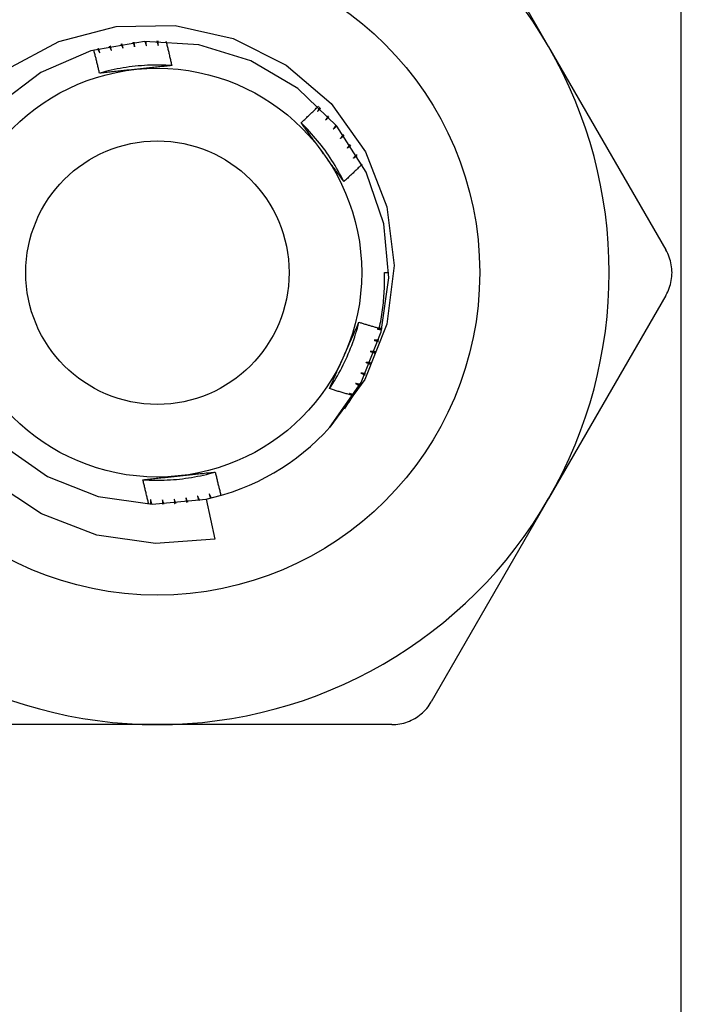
# Model space of a CAD drawing. Header units: inches. Extents: x 6 to 216, y 11 to 118.
# Tile 96 of 212: x 7.891 to 8.177, y 77.611 to 78.038. Entities that reach past the tile are written whole.
import ezdxf

# ---------------------------------------------------------------- set-up
doc = ezdxf.new("R2010")
doc.units = ezdxf.units.IN
doc.header["$MEASUREMENT"] = 0
doc.layers.add('Visible Edges(ANSI)', color=7, linetype='Continuous', lineweight=25)
doc.layers.add('Visible Tangent Edges(ANSI)', color=7, linetype='Continuous', lineweight=25)

msp = doc.modelspace()

# ---------------------------------------------------------------- linework, layer by layer
at = {"layer": 'Visible Edges(ANSI)'}
for p, q in [((8.06896, 78.11444), (8.11982, 78.02634)), ((8.11982, 78.02634), (8.17068, 77.93825)), ((8.04863, 77.92841), (8.05059, 77.92841)), ((8.17068, 77.91857), (8.11982, 77.83048)), ((7.97138, 77.83028), (7.97512, 77.81296)), ((8.11982, 77.83048), (8.06896, 77.74239)), ((7.9502, 77.73255), (7.84848, 77.73255)), ((8.05192, 77.73255), (7.9502, 77.73255))]:
    msp.add_line(p, q, dxfattribs=at)
at = {"layer": 'Visible Edges(ANSI)', "flags": 128}
for points in [[(7.88483, 78.01639), (7.90747, 78.02854), (7.93233, 78.03505), (7.95798, 78.0355), (7.98304, 78.02985), (8.006, 78.01837), (8.02551, 78.00172), (8.04042, 77.98081), (8.04975, 77.95693), (8.05293, 77.93147), (8.0497, 77.90601), (8.0402, 77.88216), (8.02502, 77.86147)], [(7.94998, 78.0288), (7.95, 78.02872), (7.95003, 78.02864), (7.95005, 78.02856), (7.95008, 78.02848), (7.9501, 78.0284), (7.95012, 78.02831), (7.95015, 78.02823), (7.95017, 78.02815), (7.9502, 78.02807), (7.95022, 78.02799), (7.95024, 78.0279), (7.95027, 78.02782), (7.95029, 78.02774), (7.95031, 78.02766), (7.95034, 78.02758), (7.95036, 78.02749), (7.95039, 78.02741), (7.95041, 78.02733), (7.95043, 78.02725), (7.95046, 78.02717), (7.95048, 78.02708), (7.9505, 78.027), (7.95053, 78.02692), (7.95055, 78.02684)], [(7.95055, 78.02684), (7.95055, 78.02692), (7.95055, 78.027), (7.95054, 78.02708), (7.95054, 78.02717), (7.95054, 78.02725), (7.95054, 78.02733), (7.95053, 78.02741), (7.95053, 78.02749), (7.95053, 78.02758), (7.95053, 78.02766), (7.95053, 78.02774), (7.95052, 78.02782), (7.95052, 78.0279), (7.95052, 78.02799), (7.95052, 78.02807), (7.95052, 78.02815), (7.95051, 78.02823), (7.95051, 78.02831), (7.95051, 78.02839), (7.95051, 78.02848), (7.95051, 78.02856), (7.95051, 78.02864), (7.9505, 78.02872), (7.9505, 78.0288)], [(8.02502, 77.86147), (8.03858, 77.88079), (8.04725, 77.90273), (8.05057, 77.9261), (8.04833, 77.94959), (8.04068, 77.97192), (8.02802, 77.99184), (8.01106, 78.00825), (7.99074, 78.02025), (7.96818, 78.02718), (7.94463, 78.02865), (7.92138, 78.02458), (7.89973, 78.0152), (7.88086, 78.00102)], [(7.92512, 78.01482), (7.92502, 78.01524), (7.92492, 78.01566), (7.92482, 78.01609), (7.92473, 78.01651), (7.92463, 78.01693), (7.92453, 78.01736), (7.92443, 78.01778), (7.92433, 78.0182), (7.92423, 78.01863), (7.92413, 78.01905), (7.92402, 78.01947), (7.92392, 78.01989), (7.92382, 78.02032), (7.92371, 78.02074), (7.92361, 78.02116), (7.92351, 78.02158), (7.9234, 78.022), (7.9233, 78.02243), (7.92319, 78.02285), (7.92308, 78.02327), (7.92298, 78.02369), (7.92287, 78.02411), (7.92276, 78.02453), (7.92265, 78.02495)], [(7.92421, 78.02538), (7.92426, 78.02531), (7.9243, 78.02524), (7.92435, 78.02517), (7.92439, 78.02509), (7.92443, 78.02502), (7.92448, 78.02495), (7.92452, 78.02487), (7.92457, 78.0248), (7.92461, 78.02473), (7.92466, 78.02465), (7.9247, 78.02458), (7.92474, 78.02451), (7.92479, 78.02443), (7.92483, 78.02436), (7.92487, 78.02429), (7.92492, 78.02421), (7.92496, 78.02414), (7.92501, 78.02407), (7.92505, 78.024), (7.92509, 78.02392), (7.92514, 78.02385), (7.92518, 78.02378), (7.92523, 78.0237), (7.92527, 78.02363)], [(7.92527, 78.02363), (7.92525, 78.02371), (7.92522, 78.02379), (7.9252, 78.02387), (7.92518, 78.02394), (7.92515, 78.02402), (7.92513, 78.0241), (7.92511, 78.02418), (7.92508, 78.02426), (7.92506, 78.02434), (7.92504, 78.02442), (7.92502, 78.02449), (7.92499, 78.02457), (7.92497, 78.02465), (7.92495, 78.02473), (7.92492, 78.02481), (7.9249, 78.02489), (7.92488, 78.02497), (7.92485, 78.02505), (7.92483, 78.02512), (7.92481, 78.0252), (7.92479, 78.02528), (7.92476, 78.02536), (7.92474, 78.02544), (7.92472, 78.02552)], [(7.92928, 78.0266), (7.92932, 78.02653), (7.92936, 78.02645), (7.9294, 78.02638), (7.92944, 78.0263), (7.92948, 78.02623), (7.92952, 78.02615), (7.92956, 78.02608), (7.9296, 78.026), (7.92964, 78.02593), (7.92968, 78.02585), (7.92972, 78.02577), (7.92977, 78.0257), (7.92981, 78.02562), (7.92985, 78.02555), (7.92989, 78.02547), (7.92993, 78.0254), (7.92997, 78.02532), (7.93001, 78.02525), (7.93005, 78.02517), (7.93009, 78.0251), (7.93013, 78.02502), (7.93017, 78.02495), (7.93021, 78.02487), (7.93025, 78.02479)], [(7.93025, 78.02479), (7.93023, 78.02487), (7.93021, 78.02495), (7.93019, 78.02503), (7.93017, 78.02511), (7.93015, 78.02519), (7.93013, 78.02527), (7.93011, 78.02535), (7.93009, 78.02543), (7.93007, 78.02551), (7.93006, 78.02559), (7.93004, 78.02567), (7.93002, 78.02575), (7.93, 78.02583), (7.92998, 78.02591), (7.92996, 78.02599), (7.92994, 78.02607), (7.92992, 78.02615), (7.9299, 78.02623), (7.92989, 78.02631), (7.92987, 78.02639), (7.92985, 78.02647), (7.92983, 78.02655), (7.92981, 78.02663), (7.92979, 78.02671)], [(7.93441, 78.02756), (7.93444, 78.02748), (7.93448, 78.0274), (7.93452, 78.02732), (7.93455, 78.02725), (7.93459, 78.02717), (7.93462, 78.02709), (7.93466, 78.02701), (7.9347, 78.02694), (7.93473, 78.02686), (7.93477, 78.02678), (7.93481, 78.02671), (7.93484, 78.02663), (7.93488, 78.02655), (7.93491, 78.02647), (7.93495, 78.0264), (7.93499, 78.02632), (7.93502, 78.02624), (7.93506, 78.02616), (7.93509, 78.02609), (7.93513, 78.02601), (7.93517, 78.02593), (7.9352, 78.02586), (7.93524, 78.02578), (7.93527, 78.0257)], [(7.93527, 78.0257), (7.93526, 78.02578), (7.93525, 78.02586), (7.93523, 78.02594), (7.93522, 78.02602), (7.9352, 78.0261), (7.93519, 78.02618), (7.93517, 78.02626), (7.93516, 78.02635), (7.93514, 78.02643), (7.93513, 78.02651), (7.93511, 78.02659), (7.9351, 78.02667), (7.93508, 78.02675), (7.93507, 78.02683), (7.93505, 78.02691), (7.93504, 78.02699), (7.93502, 78.02707), (7.93501, 78.02715), (7.93499, 78.02723), (7.93498, 78.02731), (7.93497, 78.02739), (7.93495, 78.02747), (7.93494, 78.02756), (7.93492, 78.02764)], [(7.93957, 78.02824), (7.93961, 78.02816), (7.93964, 78.02808), (7.93967, 78.028), (7.9397, 78.02793), (7.93974, 78.02785), (7.93977, 78.02777), (7.9398, 78.02769), (7.93983, 78.02761), (7.93986, 78.02753), (7.9399, 78.02745), (7.93993, 78.02737), (7.93996, 78.02729), (7.93999, 78.02721), (7.94002, 78.02714), (7.94006, 78.02706), (7.94009, 78.02698), (7.94012, 78.0269), (7.94015, 78.02682), (7.94019, 78.02674), (7.94022, 78.02666), (7.94025, 78.02658), (7.94028, 78.0265), (7.94031, 78.02642), (7.94034, 78.02634)], [(7.94034, 78.02634), (7.94033, 78.02643), (7.94032, 78.02651), (7.94031, 78.02659), (7.9403, 78.02667), (7.94029, 78.02675), (7.94028, 78.02683), (7.94027, 78.02691), (7.94026, 78.02699), (7.94025, 78.02708), (7.94024, 78.02716), (7.94023, 78.02724), (7.94022, 78.02732), (7.94021, 78.0274), (7.9402, 78.02748), (7.94019, 78.02756), (7.94018, 78.02764), (7.94016, 78.02773), (7.94015, 78.02781), (7.94014, 78.02789), (7.94013, 78.02797), (7.94012, 78.02805), (7.94011, 78.02813), (7.9401, 78.02821), (7.94009, 78.0283)], [(7.94477, 78.02866), (7.9448, 78.02858), (7.94483, 78.0285), (7.94485, 78.02842), (7.94488, 78.02834), (7.94491, 78.02826), (7.94494, 78.02817), (7.94497, 78.02809), (7.94499, 78.02801), (7.94502, 78.02793), (7.94505, 78.02785), (7.94508, 78.02777), (7.94511, 78.02769), (7.94513, 78.02761), (7.94516, 78.02753), (7.94519, 78.02745), (7.94522, 78.02737), (7.94525, 78.02729), (7.94527, 78.02721), (7.9453, 78.02713), (7.94533, 78.02705), (7.94536, 78.02697), (7.94539, 78.02688), (7.94541, 78.0268), (7.94544, 78.02672)], [(7.94544, 78.02672), (7.94543, 78.02681), (7.94543, 78.02689), (7.94542, 78.02697), (7.94542, 78.02705), (7.94541, 78.02713), (7.9454, 78.02721), (7.9454, 78.0273), (7.94539, 78.02738), (7.94538, 78.02746), (7.94538, 78.02754), (7.94537, 78.02762), (7.94536, 78.0277), (7.94536, 78.02779), (7.94535, 78.02787), (7.94535, 78.02795), (7.94534, 78.02803), (7.94533, 78.02811), (7.94533, 78.02819), (7.94532, 78.02828), (7.94531, 78.02836), (7.94531, 78.02844), (7.9453, 78.02852), (7.9453, 78.0286), (7.94529, 78.02869)], [(7.95392, 78.02874), (7.95403, 78.0283), (7.95414, 78.02786), (7.95425, 78.02742), (7.95436, 78.02698), (7.95447, 78.02654), (7.95458, 78.0261), (7.95468, 78.02566), (7.95479, 78.02522), (7.9549, 78.02478), (7.955, 78.02434), (7.95511, 78.0239), (7.95521, 78.02346), (7.95532, 78.02302), (7.95542, 78.02258), (7.95553, 78.02214), (7.95563, 78.0217), (7.95573, 78.02126), (7.95583, 78.02082), (7.95594, 78.02037), (7.95604, 78.01993), (7.95614, 78.01949), (7.95624, 78.01905), (7.95634, 78.01861), (7.95643, 78.01817)], [(7.95643, 78.01816), (7.95512, 78.01824), (7.9538, 78.0183), (7.95248, 78.01834), (7.95116, 78.01837), (7.94984, 78.01837), (7.94852, 78.01835), (7.94721, 78.01832), (7.94589, 78.01827), (7.94457, 78.01819), (7.94325, 78.0181), (7.94194, 78.01799), (7.94063, 78.01786), (7.93932, 78.01771), (7.93801, 78.01754), (7.9367, 78.01735), (7.9354, 78.01715), (7.9341, 78.01692), (7.9328, 78.01668), (7.93151, 78.01642), (7.93022, 78.01613), (7.92894, 78.01583), (7.92766, 78.01551), (7.92639, 78.01517), (7.92512, 78.01482)], [(7.94094, 78.01651), (7.94027, 78.01644), (7.93961, 78.01637), (7.93895, 78.0163), (7.93828, 78.01623), (7.93762, 78.01616), (7.93696, 78.01609), (7.9363, 78.01602), (7.93564, 78.01595), (7.93498, 78.01588), (7.93432, 78.01581), (7.93366, 78.01574), (7.933, 78.01567), (7.93234, 78.0156), (7.93168, 78.01553), (7.93102, 78.01546), (7.93037, 78.01539), (7.92971, 78.01532), (7.92905, 78.01525), (7.9284, 78.01518), (7.92774, 78.0151), (7.92708, 78.01503), (7.92643, 78.01496), (7.92577, 78.01489), (7.92512, 78.01482)], [(7.95643, 78.01817), (7.95579, 78.0181), (7.95515, 78.01803), (7.95451, 78.01795), (7.95387, 78.01788), (7.95322, 78.01781), (7.95258, 78.01774), (7.95194, 78.01768), (7.9513, 78.01761), (7.95065, 78.01754), (7.95001, 78.01747), (7.94936, 78.0174), (7.94872, 78.01733), (7.94807, 78.01726), (7.94743, 78.01719), (7.94678, 78.01712), (7.94613, 78.01706), (7.94549, 78.01699), (7.94484, 78.01692), (7.94419, 78.01685), (7.94354, 78.01678), (7.94289, 78.01671), (7.94224, 78.01665), (7.94159, 78.01658), (7.94094, 78.01651)], [(8.01249, 77.99333), (8.01281, 77.99363), (8.01312, 77.99393), (8.01344, 77.99422), (8.01376, 77.99452), (8.01408, 77.99482), (8.01439, 77.99512), (8.01471, 77.99541), (8.01503, 77.99571), (8.01534, 77.99601), (8.01566, 77.99631), (8.01597, 77.99661), (8.01629, 77.99691), (8.0166, 77.99721), (8.01691, 77.99751), (8.01723, 77.99781), (8.01754, 77.99811), (8.01785, 77.99841), (8.01817, 77.99872), (8.01848, 77.99902), (8.01879, 77.99932), (8.0191, 77.99963), (8.01941, 77.99993), (8.01972, 78.00023), (8.02003, 78.00054)], [(8.02057, 78.00001), (8.02053, 77.99994), (8.02049, 77.99986), (8.02045, 77.99979), (8.02041, 77.99971), (8.02037, 77.99964), (8.02033, 77.99956), (8.02029, 77.99949), (8.02025, 77.99941), (8.02021, 77.99934), (8.02016, 77.99926), (8.02012, 77.99919), (8.02008, 77.99911), (8.02004, 77.99904), (8.02, 77.99896), (8.01996, 77.99889), (8.01992, 77.99881), (8.01988, 77.99874), (8.01984, 77.99866), (8.0198, 77.99859), (8.01976, 77.99851), (8.01972, 77.99844), (8.01968, 77.99836), (8.01963, 77.99829), (8.01959, 77.99821)], [(8.01959, 77.99821), (8.01965, 77.99827), (8.01971, 77.99833), (8.01976, 77.99839), (8.01982, 77.99845), (8.01987, 77.99851), (8.01993, 77.99857), (8.01999, 77.99863), (8.02004, 77.99869), (8.0201, 77.99875), (8.02015, 77.99881), (8.02021, 77.99887), (8.02027, 77.99893), (8.02032, 77.99899), (8.02038, 77.99905), (8.02043, 77.99911), (8.02049, 77.99917), (8.02055, 77.99923), (8.0206, 77.99929), (8.02066, 77.99935), (8.02072, 77.99941), (8.02077, 77.99947), (8.02083, 77.99953), (8.02088, 77.99959), (8.02094, 77.99965)], [(8.02419, 77.99626), (8.02415, 77.99619), (8.0241, 77.99612), (8.02406, 77.99604), (8.02401, 77.99597), (8.02397, 77.9959), (8.02393, 77.99583), (8.02388, 77.99575), (8.02384, 77.99568), (8.02379, 77.99561), (8.02375, 77.99553), (8.0237, 77.99546), (8.02366, 77.99539), (8.02361, 77.99532), (8.02357, 77.99524), (8.02352, 77.99517), (8.02348, 77.9951), (8.02344, 77.99503), (8.02339, 77.99495), (8.02335, 77.99488), (8.0233, 77.99481), (8.02326, 77.99473), (8.02321, 77.99466), (8.02317, 77.99459), (8.02312, 77.99452)], [(8.02312, 77.99452), (8.02318, 77.99457), (8.02324, 77.99463), (8.0233, 77.99469), (8.02336, 77.99474), (8.02342, 77.9948), (8.02348, 77.99486), (8.02354, 77.99491), (8.0236, 77.99497), (8.02365, 77.99503), (8.02371, 77.99508), (8.02377, 77.99514), (8.02383, 77.9952), (8.02389, 77.99526), (8.02395, 77.99531), (8.02401, 77.99537), (8.02407, 77.99543), (8.02413, 77.99548), (8.02419, 77.99554), (8.02425, 77.9956), (8.02431, 77.99565), (8.02436, 77.99571), (8.02442, 77.99577), (8.02448, 77.99582), (8.02454, 77.99588)], [(8.03104, 77.96789), (8.03045, 77.96907), (8.02985, 77.97024), (8.02922, 77.9714), (8.02858, 77.97255), (8.02793, 77.9737), (8.02725, 77.97483), (8.02656, 77.97596), (8.02586, 77.97707), (8.02514, 77.97818), (8.0244, 77.97927), (8.02365, 77.98035), (8.02288, 77.98142), (8.02209, 77.98249), (8.02129, 77.98353), (8.02048, 77.98457), (8.01965, 77.9856), (8.0188, 77.98661), (8.01794, 77.98761), (8.01707, 77.9886), (8.01618, 77.98957), (8.01528, 77.99053), (8.01436, 77.99148), (8.01343, 77.99241), (8.01249, 77.99333)], [(8.02186, 77.98048), (8.02147, 77.98102), (8.02108, 77.98156), (8.02069, 77.9821), (8.02029, 77.98264), (8.0199, 77.98318), (8.01951, 77.98372), (8.01912, 77.98425), (8.01873, 77.98479), (8.01834, 77.98533), (8.01795, 77.98587), (8.01756, 77.9864), (8.01717, 77.98694), (8.01678, 77.98747), (8.01639, 77.98801), (8.016, 77.98854), (8.01561, 77.98908), (8.01522, 77.98961), (8.01483, 77.99014), (8.01444, 77.99068), (8.01405, 77.99121), (8.01366, 77.99174), (8.01327, 77.99227), (8.01288, 77.9928), (8.01249, 77.99333)], [(8.02761, 77.99233), (8.02757, 77.99226), (8.02752, 77.99219), (8.02747, 77.99212), (8.02742, 77.99205), (8.02737, 77.99198), (8.02733, 77.99191), (8.02728, 77.99184), (8.02723, 77.99177), (8.02718, 77.9917), (8.02713, 77.99163), (8.02708, 77.99156), (8.02704, 77.99149), (8.02699, 77.99142), (8.02694, 77.99135), (8.02689, 77.99128), (8.02684, 77.9912), (8.02679, 77.99113), (8.02675, 77.99106), (8.0267, 77.99099), (8.02665, 77.99092), (8.0266, 77.99085), (8.02655, 77.99078), (8.0265, 77.99071), (8.02646, 77.99064)], [(8.02646, 77.99064), (8.02652, 77.9907), (8.02658, 77.99075), (8.02664, 77.9908), (8.0267, 77.99086), (8.02677, 77.99091), (8.02683, 77.99096), (8.02689, 77.99102), (8.02695, 77.99107), (8.02701, 77.99113), (8.02708, 77.99118), (8.02714, 77.99123), (8.0272, 77.99129), (8.02726, 77.99134), (8.02732, 77.99139), (8.02739, 77.99145), (8.02745, 77.9915), (8.02751, 77.99155), (8.02757, 77.99161), (8.02763, 77.99166), (8.0277, 77.99171), (8.02776, 77.99177), (8.02782, 77.99182), (8.02788, 77.99188), (8.02794, 77.99193)], [(8.03083, 77.98823), (8.03078, 77.98816), (8.03072, 77.98809), (8.03067, 77.98802), (8.03062, 77.98796), (8.03057, 77.98789), (8.03052, 77.98782), (8.03047, 77.98775), (8.03041, 77.98768), (8.03036, 77.98762), (8.03031, 77.98755), (8.03026, 77.98748), (8.03021, 77.98741), (8.03015, 77.98735), (8.0301, 77.98728), (8.03005, 77.98721), (8.03, 77.98714), (8.02995, 77.98707), (8.02989, 77.98701), (8.02984, 77.98694), (8.02979, 77.98687), (8.02974, 77.9868), (8.02969, 77.98674), (8.02964, 77.98667), (8.02958, 77.9866)], [(8.02958, 77.9866), (8.02965, 77.98665), (8.02971, 77.9867), (8.02978, 77.98675), (8.02984, 77.9868), (8.02991, 77.98685), (8.02997, 77.9869), (8.03004, 77.98695), (8.0301, 77.987), (8.03016, 77.98705), (8.03023, 77.9871), (8.03029, 77.98715), (8.03036, 77.98721), (8.03042, 77.98726), (8.03049, 77.98731), (8.03055, 77.98736), (8.03062, 77.98741), (8.03068, 77.98746), (8.03075, 77.98751), (8.03081, 77.98756), (8.03088, 77.98761), (8.03094, 77.98766), (8.03101, 77.98771), (8.03107, 77.98776), (8.03114, 77.98781)], [(8.03382, 77.98396), (8.03377, 77.9839), (8.03371, 77.98383), (8.03366, 77.98377), (8.0336, 77.9837), (8.03355, 77.98364), (8.03349, 77.98357), (8.03344, 77.98351), (8.03338, 77.98344), (8.03333, 77.98338), (8.03327, 77.98331), (8.03322, 77.98325), (8.03316, 77.98318), (8.03311, 77.98312), (8.03305, 77.98305), (8.03299, 77.98299), (8.03294, 77.98292), (8.03288, 77.98286), (8.03283, 77.98279), (8.03277, 77.98273), (8.03272, 77.98266), (8.03266, 77.9826), (8.03261, 77.98253), (8.03255, 77.98247), (8.0325, 77.9824)], [(8.0325, 77.9824), (8.03256, 77.98245), (8.03263, 77.9825), (8.0327, 77.98254), (8.03276, 77.98259), (8.03283, 77.98264), (8.0329, 77.98268), (8.03297, 77.98273), (8.03303, 77.98278), (8.0331, 77.98282), (8.03317, 77.98287), (8.03324, 77.98292), (8.0333, 77.98297), (8.03337, 77.98301), (8.03344, 77.98306), (8.0335, 77.98311), (8.03357, 77.98315), (8.03364, 77.9832), (8.03371, 77.98325), (8.03377, 77.98329), (8.03384, 77.98334), (8.03391, 77.98339), (8.03398, 77.98343), (8.03404, 77.98348), (8.03411, 77.98353)], [(8.03105, 77.96789), (8.03066, 77.96841), (8.03028, 77.96893), (8.0299, 77.96945), (8.02952, 77.96997), (8.02914, 77.97049), (8.02876, 77.97101), (8.02837, 77.97154), (8.02799, 77.97206), (8.02761, 77.97258), (8.02723, 77.9731), (8.02685, 77.97363), (8.02646, 77.97415), (8.02608, 77.97468), (8.0257, 77.9752), (8.02532, 77.97573), (8.02493, 77.97625), (8.02455, 77.97678), (8.02417, 77.97731), (8.02379, 77.97783), (8.0234, 77.97836), (8.02302, 77.97889), (8.02263, 77.97942), (8.02225, 77.97995), (8.02186, 77.98048)], [(8.03659, 77.97955), (8.03654, 77.97948), (8.03648, 77.97942), (8.03642, 77.97936), (8.03636, 77.9793), (8.0363, 77.97924), (8.03624, 77.97917), (8.03618, 77.97911), (8.03613, 77.97905), (8.03607, 77.97899), (8.03601, 77.97892), (8.03595, 77.97886), (8.03589, 77.9788), (8.03583, 77.97874), (8.03577, 77.97868), (8.03572, 77.97861), (8.03566, 77.97855), (8.0356, 77.97849), (8.03554, 77.97843), (8.03548, 77.97837), (8.03542, 77.9783), (8.03536, 77.97824), (8.03531, 77.97818), (8.03525, 77.97812), (8.03519, 77.97806)], [(8.03519, 77.97806), (8.03526, 77.9781), (8.03533, 77.97814), (8.0354, 77.97819), (8.03547, 77.97823), (8.03554, 77.97827), (8.0356, 77.97832), (8.03567, 77.97836), (8.03574, 77.9784), (8.03581, 77.97845), (8.03588, 77.97849), (8.03595, 77.97853), (8.03602, 77.97858), (8.03609, 77.97862), (8.03616, 77.97866), (8.03623, 77.97871), (8.0363, 77.97875), (8.03637, 77.97879), (8.03644, 77.97884), (8.03651, 77.97888), (8.03658, 77.97892), (8.03665, 77.97897), (8.03672, 77.97901), (8.03679, 77.97905), (8.03686, 77.9791)], [(8.03894, 77.97535), (8.03862, 77.97503), (8.03829, 77.97472), (8.03797, 77.97441), (8.03764, 77.97409), (8.03732, 77.97378), (8.03699, 77.97346), (8.03666, 77.97315), (8.03633, 77.97284), (8.03601, 77.97253), (8.03568, 77.97221), (8.03535, 77.9719), (8.03502, 77.97159), (8.03469, 77.97128), (8.03436, 77.97097), (8.03403, 77.97066), (8.0337, 77.97035), (8.03337, 77.97004), (8.03304, 77.96973), (8.03271, 77.96942), (8.03238, 77.96912), (8.03205, 77.96881), (8.03171, 77.9685), (8.03138, 77.96819), (8.03105, 77.96789)], [(8.17068, 77.91857), (8.17109, 77.91932), (8.17147, 77.92009), (8.17182, 77.92088), (8.17213, 77.92168), (8.17241, 77.9225), (8.17265, 77.92333), (8.17285, 77.92417), (8.17302, 77.92502), (8.17315, 77.92587), (8.17324, 77.92672), (8.1733, 77.92757), (8.17332, 77.92841), (8.1733, 77.92925), (8.17324, 77.9301), (8.17315, 77.93095), (8.17302, 77.9318), (8.17285, 77.93265), (8.17265, 77.93349), (8.17241, 77.93432), (8.17213, 77.93514), (8.17182, 77.93595), (8.17147, 77.93674), (8.17109, 77.93751), (8.17068, 77.93825)], [(8.04642, 77.90432), (8.04663, 77.90531), (8.04683, 77.9063), (8.04702, 77.90729), (8.0472, 77.90829), (8.04737, 77.90929), (8.04753, 77.91028), (8.04768, 77.91128), (8.04782, 77.91228), (8.04794, 77.91329), (8.04806, 77.91429), (8.04817, 77.91529), (8.04827, 77.9163), (8.04835, 77.91731), (8.04843, 77.91831), (8.04849, 77.91932), (8.04855, 77.92033), (8.0486, 77.92134), (8.04863, 77.92235), (8.04866, 77.92336), (8.04867, 77.92437), (8.04868, 77.92538), (8.04867, 77.92639), (8.04865, 77.9274), (8.04863, 77.92841)], [(8.0248, 77.87814), (8.02553, 77.87924), (8.02624, 77.88035), (8.02694, 77.88147), (8.02762, 77.8826), (8.02828, 77.88374), (8.02893, 77.88489), (8.02956, 77.88605), (8.03017, 77.88722), (8.03077, 77.8884), (8.03134, 77.88958), (8.0319, 77.89077), (8.03245, 77.89198), (8.03297, 77.89319), (8.03348, 77.8944), (8.03397, 77.89563), (8.03445, 77.89686), (8.0349, 77.8981), (8.03534, 77.89934), (8.03576, 77.90059), (8.03615, 77.90185), (8.03654, 77.90311), (8.0369, 77.90438), (8.03724, 77.90565), (8.03757, 77.90693)], [(8.03112, 77.89238), (8.03139, 77.89299), (8.03167, 77.8936), (8.03194, 77.89421), (8.03221, 77.89482), (8.03248, 77.89543), (8.03275, 77.89604), (8.03302, 77.89665), (8.03329, 77.89725), (8.03356, 77.89786), (8.03383, 77.89847), (8.0341, 77.89907), (8.03437, 77.89968), (8.03464, 77.90028), (8.0349, 77.90089), (8.03517, 77.90149), (8.03544, 77.9021), (8.03571, 77.9027), (8.03597, 77.90331), (8.03624, 77.90391), (8.03651, 77.90452), (8.03677, 77.90512), (8.03704, 77.90572), (8.0373, 77.90633), (8.03757, 77.90693)], [(8.03757, 77.90693), (8.03794, 77.90682), (8.0383, 77.9067), (8.03867, 77.90659), (8.03904, 77.90648), (8.03941, 77.90637), (8.03978, 77.90626), (8.04014, 77.90615), (8.04051, 77.90603), (8.04088, 77.90592), (8.04125, 77.90581), (8.04162, 77.90571), (8.04199, 77.9056), (8.04236, 77.90549), (8.04273, 77.90538), (8.0431, 77.90527), (8.04347, 77.90516), (8.04383, 77.90506), (8.0442, 77.90495), (8.04457, 77.90484), (8.04494, 77.90474), (8.04531, 77.90463), (8.04568, 77.90453), (8.04605, 77.90442), (8.04642, 77.90432)], [(8.04761, 77.90411), (8.04752, 77.90411), (8.04744, 77.9041), (8.04735, 77.9041), (8.04727, 77.9041), (8.04718, 77.90409), (8.04709, 77.90409), (8.04701, 77.90409), (8.04692, 77.90409), (8.04684, 77.90408), (8.04675, 77.90408), (8.04667, 77.90408), (8.04658, 77.90407), (8.0465, 77.90407), (8.04641, 77.90407), (8.04633, 77.90406), (8.04624, 77.90406), (8.04616, 77.90406), (8.04607, 77.90406), (8.04599, 77.90405), (8.0459, 77.90405), (8.04582, 77.90405), (8.04573, 77.90404), (8.04565, 77.90404), (8.04556, 77.90404)], [(8.04556, 77.90404), (8.04564, 77.90402), (8.04572, 77.904), (8.0458, 77.90398), (8.04588, 77.90397), (8.04596, 77.90395), (8.04604, 77.90393), (8.04612, 77.90391), (8.0462, 77.9039), (8.04628, 77.90388), (8.04636, 77.90386), (8.04644, 77.90384), (8.04652, 77.90382), (8.0466, 77.9038), (8.04668, 77.90379), (8.04676, 77.90377), (8.04684, 77.90375), (8.04692, 77.90373), (8.047, 77.90371), (8.04708, 77.9037), (8.04716, 77.90368), (8.04724, 77.90366), (8.04732, 77.90364), (8.0474, 77.90362), (8.04748, 77.90361)], [(8.04647, 77.90452), (8.04651, 77.9045), (8.04656, 77.90449), (8.04661, 77.90448), (8.04666, 77.90446), (8.04671, 77.90445), (8.04676, 77.90443), (8.0468, 77.90442), (8.04685, 77.90441), (8.0469, 77.90439), (8.04695, 77.90438), (8.047, 77.90437), (8.04705, 77.90435), (8.0471, 77.90434), (8.04714, 77.90433), (8.04719, 77.90431), (8.04724, 77.9043), (8.04729, 77.90429), (8.04734, 77.90427), (8.04739, 77.90426), (8.04743, 77.90425), (8.04748, 77.90423), (8.04753, 77.90422), (8.04758, 77.90421), (8.04763, 77.90419)], [(8.04417, 77.89912), (8.04425, 77.8991), (8.04432, 77.89908), (8.0444, 77.89906), (8.04448, 77.89903), (8.04456, 77.89901), (8.04464, 77.89899), (8.04472, 77.89897), (8.0448, 77.89895), (8.04488, 77.89892), (8.04496, 77.8989), (8.04503, 77.89888), (8.04511, 77.89886), (8.04519, 77.89883), (8.04527, 77.89881), (8.04535, 77.89879), (8.04543, 77.89877), (8.04551, 77.89875), (8.04559, 77.89872), (8.04567, 77.8987), (8.04574, 77.89868), (8.04582, 77.89866), (8.0459, 77.89863), (8.04598, 77.89861), (8.04606, 77.89859)], [(8.04621, 77.89909), (8.04613, 77.89909), (8.04604, 77.89909), (8.04596, 77.89909), (8.04587, 77.89909), (8.04579, 77.89909), (8.0457, 77.89909), (8.04562, 77.8991), (8.04553, 77.8991), (8.04545, 77.8991), (8.04536, 77.8991), (8.04528, 77.8991), (8.04519, 77.8991), (8.0451, 77.8991), (8.04502, 77.89911), (8.04493, 77.89911), (8.04485, 77.89911), (8.04476, 77.89911), (8.04468, 77.89911), (8.04459, 77.89911), (8.04451, 77.89911), (8.04442, 77.89912), (8.04434, 77.89912), (8.04425, 77.89912), (8.04417, 77.89912)], [(8.02481, 77.87813), (8.02507, 77.87872), (8.02533, 77.87932), (8.02559, 77.87991), (8.02585, 77.8805), (8.02611, 77.88109), (8.02637, 77.88168), (8.02663, 77.88227), (8.02689, 77.88286), (8.02716, 77.88346), (8.02742, 77.88405), (8.02768, 77.88464), (8.02794, 77.88523), (8.02821, 77.88583), (8.02847, 77.88642), (8.02873, 77.88701), (8.029, 77.88761), (8.02926, 77.8882), (8.02953, 77.8888), (8.02979, 77.88939), (8.03006, 77.88999), (8.03032, 77.89059), (8.03059, 77.89118), (8.03086, 77.89178), (8.03112, 77.89238)], [(8.04252, 77.89428), (8.0426, 77.89426), (8.04267, 77.89423), (8.04275, 77.89421), (8.04283, 77.89418), (8.04291, 77.89415), (8.04299, 77.89413), (8.04306, 77.8941), (8.04314, 77.89407), (8.04322, 77.89405), (8.0433, 77.89402), (8.04337, 77.894), (8.04345, 77.89397), (8.04353, 77.89394), (8.04361, 77.89392), (8.04368, 77.89389), (8.04376, 77.89386), (8.04384, 77.89384), (8.04392, 77.89381), (8.044, 77.89379), (8.04407, 77.89376), (8.04415, 77.89373), (8.04423, 77.89371), (8.04431, 77.89368), (8.04438, 77.89365)], [(8.04456, 77.89414), (8.04448, 77.89415), (8.04439, 77.89415), (8.04431, 77.89416), (8.04422, 77.89417), (8.04414, 77.89417), (8.04405, 77.89418), (8.04397, 77.89418), (8.04388, 77.89419), (8.0438, 77.89419), (8.04371, 77.8942), (8.04363, 77.89421), (8.04354, 77.89421), (8.04346, 77.89422), (8.04337, 77.89422), (8.04329, 77.89423), (8.0432, 77.89424), (8.04312, 77.89424), (8.04303, 77.89425), (8.04295, 77.89425), (8.04286, 77.89426), (8.04277, 77.89427), (8.04269, 77.89427), (8.0426, 77.89428), (8.04252, 77.89428)], [(8.04062, 77.88954), (8.0407, 77.88951), (8.04078, 77.88948), (8.04085, 77.88945), (8.04093, 77.88942), (8.041, 77.88939), (8.04108, 77.88936), (8.04116, 77.88933), (8.04123, 77.8893), (8.04131, 77.88927), (8.04139, 77.88924), (8.04146, 77.88921), (8.04154, 77.88918), (8.04161, 77.88915), (8.04169, 77.88912), (8.04177, 77.88909), (8.04184, 77.88906), (8.04192, 77.88902), (8.042, 77.88899), (8.04207, 77.88896), (8.04215, 77.88893), (8.04222, 77.8889), (8.0423, 77.88887), (8.04238, 77.88884), (8.04245, 77.88881)], [(8.04266, 77.88929), (8.04257, 77.8893), (8.04249, 77.88931), (8.0424, 77.88932), (8.04232, 77.88933), (8.04223, 77.88934), (8.04215, 77.88935), (8.04206, 77.88936), (8.04198, 77.88937), (8.04189, 77.88938), (8.04181, 77.88939), (8.04172, 77.8894), (8.04164, 77.88941), (8.04156, 77.88942), (8.04147, 77.88943), (8.04139, 77.88944), (8.0413, 77.88945), (8.04122, 77.88946), (8.04113, 77.88948), (8.04105, 77.88949), (8.04096, 77.8895), (8.04088, 77.88951), (8.04079, 77.88952), (8.04071, 77.88953), (8.04062, 77.88954)], [(8.03848, 77.8849), (8.03856, 77.88486), (8.03863, 77.88483), (8.03871, 77.88479), (8.03878, 77.88476), (8.03886, 77.88473), (8.03893, 77.88469), (8.03901, 77.88466), (8.03908, 77.88462), (8.03916, 77.88459), (8.03923, 77.88456), (8.0393, 77.88452), (8.03938, 77.88449), (8.03945, 77.88445), (8.03953, 77.88442), (8.0396, 77.88439), (8.03968, 77.88435), (8.03975, 77.88432), (8.03983, 77.88428), (8.0399, 77.88425), (8.03997, 77.88421), (8.04005, 77.88418), (8.04012, 77.88415), (8.0402, 77.88411), (8.04027, 77.88408)], [(8.0405, 77.88455), (8.04042, 77.88456), (8.04033, 77.88457), (8.04025, 77.88459), (8.04017, 77.8846), (8.04008, 77.88462), (8.04, 77.88463), (8.03991, 77.88465), (8.03983, 77.88466), (8.03974, 77.88468), (8.03966, 77.88469), (8.03958, 77.88471), (8.03949, 77.88472), (8.03941, 77.88473), (8.03932, 77.88475), (8.03924, 77.88476), (8.03916, 77.88478), (8.03907, 77.88479), (8.03899, 77.88481), (8.0389, 77.88482), (8.03882, 77.88484), (8.03874, 77.88485), (8.03865, 77.88487), (8.03857, 77.88488), (8.03848, 77.8849)], [(8.03611, 77.88037), (8.03618, 77.88034), (8.03625, 77.8803), (8.03632, 77.88026), (8.0364, 77.88022), (8.03647, 77.88018), (8.03654, 77.88015), (8.03662, 77.88011), (8.03669, 77.88007), (8.03676, 77.88003), (8.03683, 77.87999), (8.03691, 77.87996), (8.03698, 77.87992), (8.03705, 77.87988), (8.03712, 77.87984), (8.0372, 77.8798), (8.03727, 77.87977), (8.03734, 77.87973), (8.03741, 77.87969), (8.03749, 77.87965), (8.03756, 77.87961), (8.03763, 77.87958), (8.0377, 77.87954), (8.03778, 77.8795), (8.03785, 77.87946)], [(8.0381, 77.87992), (8.03802, 77.87994), (8.03794, 77.87995), (8.03785, 77.87997), (8.03777, 77.87999), (8.03769, 77.88001), (8.0376, 77.88003), (8.03752, 77.88005), (8.03744, 77.88007), (8.03735, 77.88009), (8.03727, 77.88011), (8.03719, 77.88012), (8.0371, 77.88014), (8.03702, 77.88016), (8.03694, 77.88018), (8.03685, 77.8802), (8.03677, 77.88022), (8.03669, 77.88024), (8.03661, 77.88026), (8.03652, 77.88028), (8.03644, 77.8803), (8.03636, 77.88032), (8.03627, 77.88033), (8.03619, 77.88035), (8.03611, 77.88037)], [(8.03501, 77.87508), (8.03459, 77.87521), (8.03416, 77.87533), (8.03373, 77.87545), (8.03331, 77.87557), (8.03288, 77.8757), (8.03245, 77.87582), (8.03203, 77.87594), (8.0316, 77.87607), (8.03118, 77.8762), (8.03075, 77.87632), (8.03033, 77.87645), (8.0299, 77.87657), (8.02948, 77.8767), (8.02905, 77.87683), (8.02863, 77.87696), (8.0282, 77.87709), (8.02778, 77.87722), (8.02735, 77.87734), (8.02693, 77.87747), (8.02651, 77.87761), (8.02608, 77.87774), (8.02566, 77.87787), (8.02523, 77.878), (8.02481, 77.87813)], [(8.0335, 77.87598), (8.03356, 77.87594), (8.03362, 77.8759), (8.03369, 77.87587), (8.03375, 77.87583), (8.03381, 77.87579), (8.03388, 77.87576), (8.03394, 77.87572), (8.034, 77.87568), (8.03407, 77.87564), (8.03413, 77.87561), (8.03419, 77.87557), (8.03426, 77.87553), (8.03432, 77.8755), (8.03438, 77.87546), (8.03444, 77.87542), (8.03451, 77.87538), (8.03457, 77.87535), (8.03463, 77.87531), (8.0347, 77.87527), (8.03476, 77.87523), (8.03482, 77.8752), (8.03489, 77.87516), (8.03495, 77.87512), (8.03501, 77.87508)], [(8.03547, 77.87542), (8.03539, 77.87544), (8.0353, 77.87547), (8.03522, 77.87549), (8.03514, 77.87551), (8.03506, 77.87554), (8.03497, 77.87556), (8.03489, 77.87558), (8.03481, 77.87561), (8.03473, 77.87563), (8.03465, 77.87565), (8.03456, 77.87567), (8.03448, 77.8757), (8.0344, 77.87572), (8.03432, 77.87574), (8.03424, 77.87577), (8.03415, 77.87579), (8.03407, 77.87581), (8.03399, 77.87584), (8.03391, 77.87586), (8.03383, 77.87588), (8.03374, 77.87591), (8.03366, 77.87593), (8.03358, 77.87596), (8.0335, 77.87598)], [(8.03146, 77.86945), (8.03161, 77.86968), (8.03177, 77.86991), (8.03192, 77.87014), (8.03207, 77.87037), (8.03223, 77.87061), (8.03238, 77.87084), (8.03253, 77.87107), (8.03268, 77.8713), (8.03283, 77.87154), (8.03298, 77.87177), (8.03313, 77.872), (8.03328, 77.87224), (8.03343, 77.87247), (8.03358, 77.87271), (8.03372, 77.87294), (8.03387, 77.87318), (8.03401, 77.87342), (8.03416, 77.87365), (8.0343, 77.87389), (8.03445, 77.87413), (8.03459, 77.87437), (8.03473, 77.87461), (8.03487, 77.87485), (8.03501, 77.87508)], [(7.88326, 77.85359), (7.90257, 77.84003), (7.92452, 77.83136), (7.94789, 77.82804), (7.97138, 77.83028)], [(7.94396, 77.83866), (7.94528, 77.83858), (7.9466, 77.83852), (7.94792, 77.83848), (7.94923, 77.83846), (7.95055, 77.83845), (7.95187, 77.83847), (7.95319, 77.8385), (7.95451, 77.83856), (7.95583, 77.83863), (7.95714, 77.83872), (7.95846, 77.83883), (7.95977, 77.83896), (7.96108, 77.83911), (7.96239, 77.83928), (7.96369, 77.83947), (7.965, 77.83967), (7.9663, 77.8399), (7.96759, 77.84014), (7.96889, 77.84041), (7.97017, 77.84069), (7.97146, 77.84099), (7.97274, 77.84131), (7.97401, 77.84165), (7.97528, 77.84201)], [(7.95946, 77.84031), (7.96012, 77.84038), (7.96079, 77.84045), (7.96145, 77.84052), (7.96211, 77.84059), (7.96278, 77.84066), (7.96344, 77.84073), (7.9641, 77.8408), (7.96476, 77.84087), (7.96542, 77.84094), (7.96608, 77.84101), (7.96674, 77.84108), (7.9674, 77.84115), (7.96806, 77.84122), (7.96872, 77.84129), (7.96937, 77.84136), (7.97003, 77.84143), (7.97069, 77.84151), (7.97135, 77.84158), (7.972, 77.84165), (7.97266, 77.84172), (7.97331, 77.84179), (7.97397, 77.84186), (7.97462, 77.84193), (7.97528, 77.84201)], [(7.97528, 77.84201), (7.97538, 77.84158), (7.97547, 77.84116), (7.97557, 77.84074), (7.97567, 77.84031), (7.97577, 77.83989), (7.97587, 77.83947), (7.97597, 77.83904), (7.97607, 77.83862), (7.97617, 77.8382), (7.97627, 77.83777), (7.97637, 77.83735), (7.97648, 77.83693), (7.97658, 77.83651), (7.97668, 77.83608), (7.97679, 77.83566), (7.97689, 77.83524), (7.977, 77.83482), (7.9771, 77.8344), (7.97721, 77.83398), (7.97731, 77.83355), (7.97742, 77.83313), (7.97753, 77.83271), (7.97764, 77.83229), (7.97774, 77.83187)], [(7.97512, 77.81296), (7.94946, 77.81099), (7.92397, 77.81466), (7.89995, 77.82382), (7.87849, 77.83806)], [(7.94396, 77.83866), (7.9446, 77.83873), (7.94525, 77.8388), (7.94589, 77.83887), (7.94653, 77.83894), (7.94717, 77.83901), (7.94781, 77.83908), (7.94846, 77.83915), (7.9491, 77.83922), (7.94974, 77.83929), (7.95039, 77.83935), (7.95103, 77.83942), (7.95168, 77.83949), (7.95232, 77.83956), (7.95297, 77.83963), (7.95362, 77.8397), (7.95426, 77.83977), (7.95491, 77.83984), (7.95556, 77.8399), (7.95621, 77.83997), (7.95685, 77.84004), (7.9575, 77.84011), (7.95815, 77.84018), (7.95881, 77.84025), (7.95946, 77.84031)], [(7.94648, 77.82809), (7.94637, 77.82853), (7.94626, 77.82896), (7.94615, 77.8294), (7.94604, 77.82984), (7.94593, 77.83028), (7.94582, 77.83072), (7.94571, 77.83116), (7.94561, 77.8316), (7.9455, 77.83204), (7.94539, 77.83248), (7.94529, 77.83292), (7.94518, 77.83336), (7.94508, 77.8338), (7.94497, 77.83424), (7.94487, 77.83468), (7.94477, 77.83512), (7.94467, 77.83557), (7.94456, 77.83601), (7.94446, 77.83645), (7.94436, 77.83689), (7.94426, 77.83733), (7.94416, 77.83777), (7.94406, 77.83821), (7.94396, 77.83866)], [(7.97265, 77.83258), (7.97267, 77.8325), (7.97269, 77.83242), (7.97271, 77.83234), (7.97273, 77.83226), (7.97275, 77.83218), (7.97277, 77.8321), (7.97279, 77.83202), (7.97282, 77.83194), (7.97284, 77.83187), (7.97286, 77.83179), (7.97288, 77.83171), (7.9729, 77.83163), (7.97292, 77.83155), (7.97294, 77.83147), (7.97296, 77.83139), (7.97298, 77.83131), (7.973, 77.83123), (7.97302, 77.83115), (7.97305, 77.83107), (7.97307, 77.83099), (7.97309, 77.83091), (7.97311, 77.83083), (7.97313, 77.83076), (7.97315, 77.83068)], [(7.97366, 77.8308), (7.97361, 77.83087), (7.97357, 77.83094), (7.97353, 77.83102), (7.97349, 77.83109), (7.97345, 77.83117), (7.9734, 77.83124), (7.97336, 77.83132), (7.97332, 77.83139), (7.97328, 77.83146), (7.97323, 77.83154), (7.97319, 77.83161), (7.97315, 77.83169), (7.97311, 77.83176), (7.97307, 77.83184), (7.97302, 77.83191), (7.97298, 77.83198), (7.97294, 77.83206), (7.9729, 77.83213), (7.97286, 77.83221), (7.97281, 77.83228), (7.97277, 77.83236), (7.97273, 77.83243), (7.97269, 77.8325), (7.97265, 77.83258)], [(7.94729, 77.83003), (7.94729, 77.82995), (7.94729, 77.82986), (7.94729, 77.82978), (7.94729, 77.8297), (7.94729, 77.82962), (7.94729, 77.82954), (7.94729, 77.82945), (7.94729, 77.82937), (7.94729, 77.82929), (7.94729, 77.82921), (7.94729, 77.82913), (7.94729, 77.82904), (7.94729, 77.82896), (7.94729, 77.82888), (7.94729, 77.8288), (7.94729, 77.82872), (7.94729, 77.82863), (7.94729, 77.82855), (7.94729, 77.82847), (7.94729, 77.82839), (7.94729, 77.82831), (7.94729, 77.82822), (7.94729, 77.82814), (7.94729, 77.82806)], [(7.94781, 77.82805), (7.94779, 77.82813), (7.94777, 77.82821), (7.94774, 77.82829), (7.94772, 77.82838), (7.9477, 77.82846), (7.94768, 77.82854), (7.94766, 77.82862), (7.94764, 77.82871), (7.94761, 77.82879), (7.94759, 77.82887), (7.94757, 77.82895), (7.94755, 77.82904), (7.94753, 77.82912), (7.94751, 77.8292), (7.94748, 77.82928), (7.94746, 77.82937), (7.94744, 77.82945), (7.94742, 77.82953), (7.9474, 77.82961), (7.94738, 77.8297), (7.94736, 77.82978), (7.94733, 77.82986), (7.94731, 77.82994), (7.94729, 77.83003)], [(7.9524, 77.83001), (7.95241, 77.82993), (7.95241, 77.82985), (7.95241, 77.82976), (7.95242, 77.82968), (7.95242, 77.8296), (7.95243, 77.82952), (7.95243, 77.82944), (7.95244, 77.82935), (7.95244, 77.82927), (7.95244, 77.82919), (7.95245, 77.82911), (7.95245, 77.82903), (7.95246, 77.82894), (7.95246, 77.82886), (7.95247, 77.82878), (7.95247, 77.8287), (7.95247, 77.82862), (7.95248, 77.82854), (7.95248, 77.82845), (7.95249, 77.82837), (7.95249, 77.82829), (7.95249, 77.82821), (7.9525, 77.82813), (7.9525, 77.82804)], [(7.95302, 77.82806), (7.953, 77.82814), (7.95297, 77.82822), (7.95294, 77.8283), (7.95292, 77.82838), (7.95289, 77.82846), (7.95287, 77.82854), (7.95284, 77.82863), (7.95281, 77.82871), (7.95279, 77.82879), (7.95276, 77.82887), (7.95274, 77.82895), (7.95271, 77.82903), (7.95268, 77.82911), (7.95266, 77.8292), (7.95263, 77.82928), (7.95261, 77.82936), (7.95258, 77.82944), (7.95256, 77.82952), (7.95253, 77.8296), (7.9525, 77.82968), (7.95248, 77.82976), (7.95245, 77.82985), (7.95243, 77.82993), (7.9524, 77.83001)], [(7.95751, 77.83026), (7.95751, 77.83017), (7.95752, 77.83009), (7.95753, 77.83001), (7.95754, 77.82993), (7.95755, 77.82985), (7.95756, 77.82977), (7.95757, 77.82969), (7.95757, 77.8296), (7.95758, 77.82952), (7.95759, 77.82944), (7.9576, 77.82936), (7.95761, 77.82928), (7.95762, 77.8292), (7.95763, 77.82911), (7.95763, 77.82903), (7.95764, 77.82895), (7.95765, 77.82887), (7.95766, 77.82879), (7.95767, 77.82871), (7.95767, 77.82863), (7.95768, 77.82854), (7.95769, 77.82846), (7.9577, 77.82838), (7.95771, 77.8283)], [(7.95823, 77.82834), (7.9582, 77.82842), (7.95817, 77.8285), (7.95814, 77.82858), (7.95811, 77.82866), (7.95808, 77.82874), (7.95805, 77.82882), (7.95802, 77.8289), (7.95799, 77.82898), (7.95796, 77.82906), (7.95793, 77.82914), (7.9579, 77.82922), (7.95787, 77.8293), (7.95784, 77.82938), (7.95781, 77.82946), (7.95778, 77.82954), (7.95775, 77.82962), (7.95772, 77.8297), (7.95769, 77.82978), (7.95766, 77.82986), (7.95763, 77.82994), (7.9576, 77.83002), (7.95757, 77.8301), (7.95754, 77.83018), (7.95751, 77.83026)], [(7.96259, 77.83077), (7.9626, 77.83069), (7.96262, 77.83061), (7.96263, 77.83052), (7.96264, 77.83044), (7.96265, 77.83036), (7.96267, 77.83028), (7.96268, 77.8302), (7.96269, 77.83012), (7.96271, 77.83004), (7.96272, 77.82996), (7.96273, 77.82988), (7.96274, 77.8298), (7.96276, 77.82971), (7.96277, 77.82963), (7.96278, 77.82955), (7.96279, 77.82947), (7.96281, 77.82939), (7.96282, 77.82931), (7.96283, 77.82923), (7.96284, 77.82915), (7.96286, 77.82907), (7.96287, 77.82899), (7.96288, 77.8289), (7.96289, 77.82882)], [(7.96341, 77.82889), (7.96338, 77.82897), (7.96334, 77.82905), (7.96331, 77.82913), (7.96327, 77.8292), (7.96324, 77.82928), (7.9632, 77.82936), (7.96317, 77.82944), (7.96314, 77.82952), (7.9631, 77.82959), (7.96307, 77.82967), (7.96303, 77.82975), (7.963, 77.82983), (7.96297, 77.82991), (7.96293, 77.82999), (7.9629, 77.83006), (7.96286, 77.83014), (7.96283, 77.83022), (7.96279, 77.8303), (7.96276, 77.83038), (7.96273, 77.83045), (7.96269, 77.83053), (7.96266, 77.83061), (7.96262, 77.83069), (7.96259, 77.83077)], [(7.96764, 77.83154), (7.96766, 77.83146), (7.96768, 77.83138), (7.96769, 77.8313), (7.96771, 77.83122), (7.96773, 77.83114), (7.96774, 77.83106), (7.96776, 77.83098), (7.96778, 77.8309), (7.96779, 77.83082), (7.96781, 77.83074), (7.96783, 77.83066), (7.96785, 77.83058), (7.96786, 77.8305), (7.96788, 77.83042), (7.9679, 77.83034), (7.96791, 77.83026), (7.96793, 77.83018), (7.96795, 77.8301), (7.96796, 77.83002), (7.96798, 77.82994), (7.968, 77.82986), (7.96801, 77.82978), (7.96803, 77.8297), (7.96805, 77.82962)], [(7.96856, 77.82971), (7.96852, 77.82979), (7.96848, 77.82986), (7.96844, 77.82994), (7.9684, 77.83002), (7.96837, 77.83009), (7.96833, 77.83017), (7.96829, 77.83024), (7.96825, 77.83032), (7.96821, 77.8304), (7.96818, 77.83047), (7.96814, 77.83055), (7.9681, 77.83063), (7.96806, 77.8307), (7.96802, 77.83078), (7.96798, 77.83085), (7.96795, 77.83093), (7.96791, 77.83101), (7.96787, 77.83108), (7.96783, 77.83116), (7.96779, 77.83124), (7.96776, 77.83131), (7.96772, 77.83139), (7.96768, 77.83147), (7.96764, 77.83154)], [(8.05192, 77.73255), (8.05277, 77.73256), (8.05363, 77.73262), (8.05448, 77.73271), (8.05534, 77.73285), (8.05619, 77.73302), (8.05703, 77.73323), (8.05786, 77.73347), (8.05867, 77.73375), (8.05947, 77.73406), (8.06026, 77.7344), (8.06102, 77.73478), (8.06176, 77.73518), (8.06248, 77.73562), (8.06319, 77.73609), (8.06387, 77.7366), (8.06454, 77.73714), (8.06519, 77.73771), (8.06582, 77.7383), (8.06642, 77.73893), (8.06699, 77.73958), (8.06753, 77.74025), (8.06804, 77.74094), (8.06852, 77.74166), (8.06896, 77.74239)]]:
    msp.add_lwpolyline(points, dxfattribs=at)
at = {"layer": 'Visible Edges(ANSI)'}
for radius in [0.13976, 0.08858]:
    msp.add_circle((7.9502, 77.92841), radius, dxfattribs=at)
for radius, start, end in [(0.19587, 90, 150), (0.19587, 30, 90), (0.19587, 330, 30), (0.10039, 282.18, 318.18), (0.19587, 210, 270), (0.19587, 270, 330)]:
    msp.add_arc((7.9502, 77.92841), radius, start, end, dxfattribs=at)
at = {"layer": 'Visible Tangent Edges(ANSI)'}
msp.add_line((8.17735, 21.49928), (8.17735, 78.25518), dxfattribs=at)
msp.add_circle((7.9502, 77.92841), 0.05709, dxfattribs=at)

doc.saveas('drawing.dxf')
